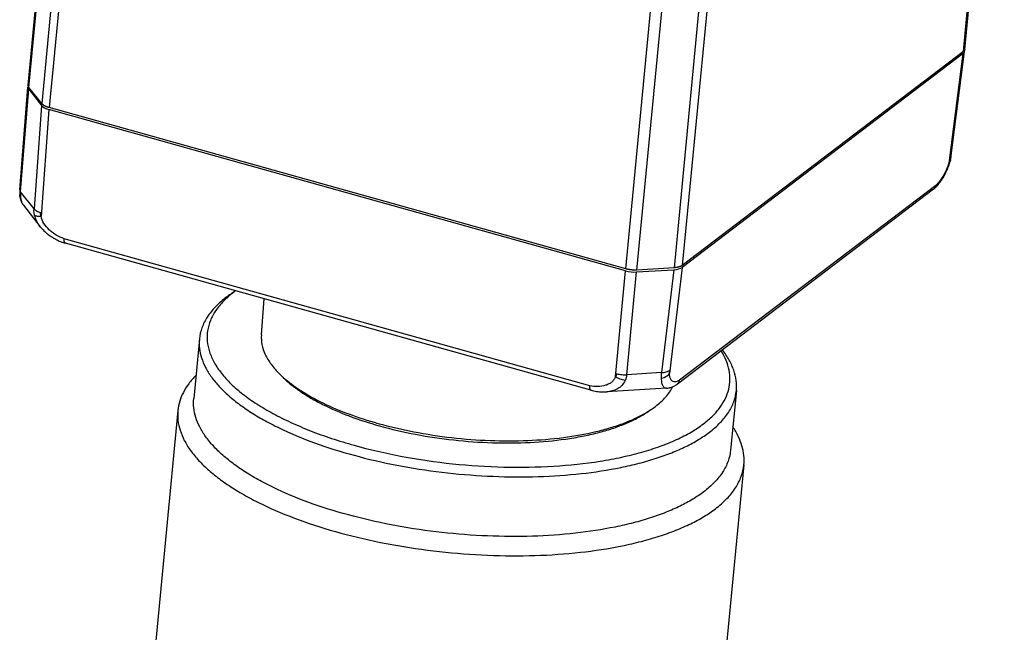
# Model space of a CAD drawing. Header units: millimetres. Extents: x 72 to 394, y 60 to 262.
# Tile 32 of 36: x 356 to 370, y 215 to 223. Entities that reach past the tile are written whole.
import ezdxf

# ---------------------------------------------------------------- set-up
doc = ezdxf.new("R2010")
doc.units = ezdxf.units.MM
doc.header["$LTSCALE"] = 23.1
doc.layers.add('00_COMPONENTS', color=7, linetype='CONTINUOUS')
doc.layers.add('17', color=7, linetype='CONTINUOUS')

msp = doc.modelspace()

# ---------------------------------------------------------------- linework, layer by layer
at = {"layer": '00_COMPONENTS', "color": 4}
for p, q in [((368.991, 222.683), (369.532, 228.321)), ((356.171, 222.193), (356.713, 227.83)), ((356.888, 227.607), (356.347, 221.97)), ((356.989, 227.552), (356.448, 221.915)), ((364.359, 219.7), (364.9, 225.338)), ((364.511, 219.684), (365.053, 225.322)), ((365.562, 225.353), (365.021, 219.716)), ((365.677, 225.386), (365.135, 219.748)), ((368.991, 222.683), (365.135, 219.748)), ((368.8, 221.188), (368.987, 222.656)), ((368.993, 222.685), (368.991, 222.683)), ((368.994, 222.686), (368.993, 222.685)), ((368.997, 222.688), (368.994, 222.686)), ((368.999, 222.691), (368.997, 222.688)), ((368.997, 222.688), (368.997, 222.688)), ((369.002, 222.694), (368.999, 222.691)), ((368.999, 222.691), (368.999, 222.691)), ((369.003, 222.696), (369.002, 222.694)), ((369.002, 222.694), (369.002, 222.694)), ((369.004, 222.697), (369.003, 222.696)), ((369.005, 222.699), (369.004, 222.697)), ((369.006, 222.7), (369.005, 222.699)), ((369.007, 222.702), (369.006, 222.7)), ((369.008, 222.705), (369.007, 222.702)), ((369.007, 222.702), (369.007, 222.702)), ((369.009, 222.705), (369.008, 222.705)), ((369.01, 222.711), (369.009, 222.708)), ((369.009, 222.708), (369.009, 222.708)), ((369.009, 222.708), (369.009, 222.705)), ((369.011, 222.714), (369.01, 222.711)), ((369.01, 222.711), (369.01, 222.711)), ((369.01, 222.711), (369.01, 222.711)), ((369.011, 222.714), (369.011, 222.714)), ((356.16, 222.221), (356.16, 222.223)), ((356.16, 222.22), (356.16, 222.221)), ((356.16, 222.221), (356.16, 222.221)), ((356.16, 222.218), (356.16, 222.22)), ((356.16, 222.217), (356.16, 222.218)), ((356.16, 222.215), (356.16, 222.217)), ((356.161, 222.214), (356.16, 222.215)), ((356.161, 222.212), (356.161, 222.214)), ((356.161, 222.211), (356.161, 222.212)), ((356.162, 222.209), (356.161, 222.211)), ((356.162, 222.208), (356.162, 222.209)), ((356.163, 222.205), (356.162, 222.208)), ((356.057, 220.757), (356.169, 222.166)), ((356.165, 222.202), (356.163, 222.205)), ((356.163, 222.205), (356.163, 222.205)), ((356.166, 222.199), (356.165, 222.202)), ((356.165, 222.202), (356.165, 222.202)), ((356.167, 222.199), (356.166, 222.199)), ((356.168, 222.196), (356.167, 222.199)), ((356.169, 222.196), (356.168, 222.196)), ((356.171, 222.193), (356.169, 222.196)), ((356.347, 221.97), (356.171, 222.193)), ((356.345, 221.943), (356.241, 220.524)), ((356.446, 221.888), (356.338, 220.424)), ((364.359, 219.7), (356.448, 221.915)), ((356.241, 220.524), (356.057, 220.757)), ((368.611, 220.846), (365.096, 218.171)), ((363.865, 218.095), (356.654, 220.114)), ((364.217, 218.219), (364.356, 219.674)), ((364.374, 218.247), (364.508, 219.658)), ((365.021, 219.716), (364.511, 219.684)), ((365.018, 219.689), (364.851, 218.277)), ((365.132, 219.721), (364.96, 218.264)), ((364.851, 218.277), (364.374, 218.247))]:
    msp.add_line(p, q, dxfattribs=at)
at = {"layer": '00_COMPONENTS', "color": 7}
for p, q in [((369.011, 222.714), (369.552, 228.352)), ((356.16, 222.223), (356.702, 227.861)), ((368.987, 222.656), (365.132, 219.721)), ((368.825, 221.258), (369.007, 222.686)), ((356.046, 220.784), (356.158, 222.196)), ((356.169, 222.166), (356.345, 221.943)), ((364.356, 219.674), (356.446, 221.888)), ((368.794, 221.127), (368.798, 221.137)), ((368.798, 221.137), (368.801, 221.147)), ((368.801, 221.147), (368.804, 221.157)), ((368.804, 221.157), (368.807, 221.167)), ((368.807, 221.167), (368.81, 221.176)), ((368.81, 221.176), (368.812, 221.186)), ((368.812, 221.186), (368.814, 221.193)), ((368.814, 221.193), (368.815, 221.199)), ((368.814, 221.193), (368.814, 221.193)), ((368.815, 221.199), (368.817, 221.209)), ((368.817, 221.209), (368.819, 221.218)), ((368.819, 221.218), (368.82, 221.226)), ((368.82, 221.226), (368.822, 221.235)), ((368.822, 221.235), (368.823, 221.243)), ((368.823, 221.243), (368.824, 221.251)), ((368.824, 221.251), (368.825, 221.258)), ((368.735, 220.99), (368.74, 221.001)), ((368.74, 221.001), (368.746, 221.012)), ((368.746, 221.012), (368.751, 221.022)), ((368.751, 221.022), (368.756, 221.033)), ((368.756, 221.033), (368.761, 221.044)), ((368.761, 221.044), (368.766, 221.054)), ((368.766, 221.054), (368.771, 221.065)), ((368.771, 221.065), (368.775, 221.075)), ((368.775, 221.075), (368.779, 221.086)), ((368.779, 221.086), (368.783, 221.096)), ((368.783, 221.096), (368.787, 221.106)), ((368.787, 221.106), (368.791, 221.117)), ((368.791, 221.117), (368.794, 221.127)), ((368.639, 220.85), (368.648, 220.861)), ((368.648, 220.861), (368.656, 220.871)), ((368.656, 220.871), (368.665, 220.881)), ((368.665, 220.881), (368.673, 220.892)), ((368.673, 220.892), (368.68, 220.903)), ((368.68, 220.903), (368.688, 220.914)), ((368.688, 220.914), (368.695, 220.924)), ((368.695, 220.924), (368.702, 220.935)), ((368.702, 220.935), (368.709, 220.946)), ((368.709, 220.946), (368.716, 220.957)), ((368.716, 220.957), (368.722, 220.968)), ((368.722, 220.968), (368.729, 220.979)), ((368.729, 220.979), (368.735, 220.99)), ((356.045, 220.759), (356.044, 220.751)), ((356.044, 220.751), (356.044, 220.742)), ((356.044, 220.742), (356.044, 220.733)), ((356.044, 220.733), (356.045, 220.724)), ((356.046, 220.784), (356.045, 220.776)), ((356.045, 220.776), (356.045, 220.768)), ((356.045, 220.768), (356.045, 220.759)), ((356.045, 220.724), (356.045, 220.717)), ((368.581, 220.793), (365.067, 218.118)), ((368.584, 220.796), (368.593, 220.803)), ((368.593, 220.803), (368.602, 220.812)), ((368.602, 220.812), (368.612, 220.821)), ((368.612, 220.821), (368.621, 220.831)), ((368.621, 220.831), (368.63, 220.84)), ((368.63, 220.84), (368.639, 220.85)), ((356.045, 220.714), (356.045, 220.717)), ((356.045, 220.714), (356.046, 220.707)), ((356.046, 220.707), (356.047, 220.697)), ((356.047, 220.697), (356.048, 220.688)), ((356.048, 220.688), (356.05, 220.678)), ((356.05, 220.678), (356.052, 220.668)), ((356.052, 220.668), (356.054, 220.659)), ((356.054, 220.659), (356.057, 220.65)), ((356.057, 220.65), (356.06, 220.641)), ((356.06, 220.641), (356.063, 220.632)), ((356.063, 220.632), (356.066, 220.624)), ((356.066, 220.624), (356.07, 220.616)), ((356.07, 220.616), (356.073, 220.608)), ((356.073, 220.608), (356.077, 220.601)), ((356.077, 220.601), (356.081, 220.594)), ((356.081, 220.594), (356.086, 220.587)), ((356.086, 220.587), (356.09, 220.581)), ((356.09, 220.581), (356.095, 220.575)), ((356.095, 220.575), (356.327, 220.28)), ((356.326, 220.28), (356.336, 220.269)), ((356.336, 220.269), (356.345, 220.258)), ((356.345, 220.258), (356.355, 220.247)), ((356.355, 220.247), (356.365, 220.236)), ((356.365, 220.236), (356.376, 220.225)), ((356.376, 220.225), (356.387, 220.214)), ((356.387, 220.214), (356.399, 220.204)), ((356.399, 220.204), (356.411, 220.193)), ((356.411, 220.193), (356.424, 220.183)), ((356.424, 220.183), (356.437, 220.173)), ((356.437, 220.173), (356.45, 220.163)), ((356.45, 220.163), (356.464, 220.153)), ((356.464, 220.153), (356.478, 220.143)), ((356.478, 220.143), (356.493, 220.134)), ((356.493, 220.134), (356.508, 220.124)), ((356.508, 220.124), (356.523, 220.116)), ((356.523, 220.116), (356.539, 220.107)), ((356.539, 220.107), (356.555, 220.099)), ((356.555, 220.099), (356.571, 220.091)), ((356.571, 220.091), (356.588, 220.083)), ((356.588, 220.083), (356.605, 220.076)), ((356.605, 220.076), (356.622, 220.069)), ((356.622, 220.069), (356.639, 220.063)), ((356.639, 220.063), (356.656, 220.057)), ((356.656, 220.057), (356.671, 220.052)), ((363.882, 218.034), (356.671, 220.052)), ((356.671, 220.052), (356.671, 220.052)), ((364.508, 219.658), (365.018, 219.689)), ((359.36, 218.794), (359.398, 219.289)), ((359.658, 218.21), (359.609, 218.258)), ((359.658, 218.212), (359.659, 218.211)), ((359.658, 218.212), (359.659, 218.211)), ((363.883, 218.034), (363.882, 218.034)), ((363.883, 218.034), (363.9, 218.029)), ((363.9, 218.029), (363.92, 218.025)), ((363.92, 218.025), (363.939, 218.021)), ((363.939, 218.021), (363.959, 218.018)), ((364.919, 218.062), (364.099, 218.012)), ((364.919, 218.062), (364.929, 218.063)), ((364.929, 218.063), (364.938, 218.064)), ((364.938, 218.064), (364.948, 218.066)), ((364.948, 218.066), (364.958, 218.068)), ((364.958, 218.068), (364.968, 218.071)), ((364.968, 218.071), (364.978, 218.073)), ((364.978, 218.073), (364.988, 218.077)), ((364.988, 218.077), (364.999, 218.081)), ((364.999, 218.081), (365.009, 218.085)), ((365.009, 218.085), (365.02, 218.09)), ((365.02, 218.09), (365.031, 218.096)), ((365.031, 218.096), (365.042, 218.102)), ((365.042, 218.102), (365.054, 218.109)), ((365.054, 218.109), (365.064, 218.116)), ((363.959, 218.018), (363.979, 218.016)), ((363.979, 218.016), (363.999, 218.014)), ((363.999, 218.014), (364.018, 218.012)), ((364.018, 218.012), (364.037, 218.011)), ((364.037, 218.011), (364.056, 218.011)), ((364.056, 218.011), (364.075, 218.011)), ((364.075, 218.011), (364.093, 218.012)), ((364.093, 218.012), (364.099, 218.012)), ((364.648, 217.73), (364.705, 217.768))]:
    msp.add_line(p, q, dxfattribs=at)
at = {"layer": '00_COMPONENTS', "color": 4}
for centre, radius, start, end in [((368.768, 221.284), 0.0636, 311.5433, 312.9124), ((356.432, 220.806), 0.349, 252.8459, 253.2448), ((364.906, 218.386), 0.0973, 302.6435, 303.5782), ((364.333, 218.646), 0.398, 255.4319, 255.843)]:
    msp.add_arc(centre, radius, start, end, dxfattribs=at)
at = {"layer": '00_COMPONENTS', "color": 7}
for centre, radius, start, end in [((368.538, 220.85), 0.0711, 307.1731, 310.1554), ((356.675, 220.065), 0.0138, 251.648, 253.1787), ((360.6, 219.258), 1.408, 225.2482, 227.9931), ((363.886, 218.047), 0.0138, 251.6837, 254.606), ((365.023, 218.176), 0.0725, 304.207, 307.1703), ((363.907, 218.964), 1.437, 301.0263, 303.7468), ((364.004, 218.817), 1.262, 303.7683, 307.2175)]:
    msp.add_arc(centre, radius, start, end, dxfattribs=at)
for centre, ratio, start_param, end_param in [((368.808, 222.706), 0.406756, -0.41427, 0.15656), ((356.357, 222.177), 0.407108, 2.981789, 3.512556), ((356.533, 221.954), 0.406912, -2.770757, -1.985642), ((364.443, 219.74), 0.407083, -1.985091, -1.199976), ((364.953, 219.771), 0.406926, -1.1994, -0.414286)]:
    msp.add_ellipse(centre, major_axis=(0.199, -0.019), ratio=ratio, start_param=start_param, end_param=end_param, dxfattribs=at)
for points, knots in [([(369.011, 222.714), (369.01, 222.708), (369.005, 222.696), (368.996, 222.687), (368.991, 222.683)], [0, 0, 0, 0, 0.458383, 1, 1, 1, 1]), ([(356.171, 222.193), (356.167, 222.197), (356.161, 222.207), (356.16, 222.218), (356.16, 222.223)], [0, 0, 0, 0, 0.534932, 1, 1, 1, 1]), ([(356.448, 221.915), (356.426, 221.921), (356.397, 221.932), (356.364, 221.952), (356.351, 221.964), (356.347, 221.97)], [0, 0, 0, 0, 0.57071, 0.804827, 1, 1, 1, 1]), ([(368.814, 221.193), (368.813, 221.191), (368.81, 221.189), (368.805, 221.188), (368.802, 221.188), (368.8, 221.188)], [0, 0, 0, 0, 0.329985, 0.61352, 1, 1, 1, 1]), ([(368.584, 220.796), (368.591, 220.801), (368.603, 220.817), (368.609, 220.836), (368.611, 220.846)], [0, 0, 0, 0, 0.450978, 1, 1, 1, 1]), ([(356.056, 220.678), (356.055, 220.681), (356.049, 220.692), (356.046, 220.705), (356.045, 220.714)], [0, 0, 0, 0, 0.264495, 1, 1, 1, 1]), ([(356.249, 220.437), (356.253, 220.434), (356.264, 220.429), (356.284, 220.425), (356.31, 220.423), (356.328, 220.424), (356.338, 220.424)], [0, 0, 0, 0, 0.172252, 0.39281, 0.666259, 1, 1, 1, 1]), ([(356.67, 220.052), (356.663, 220.055), (356.658, 220.066), (356.655, 220.079), (356.653, 220.093), (356.653, 220.105), (356.654, 220.114)], [0, 0, 0, 0, 0.337819, 0.462637, 0.609962, 1, 1, 1, 1]), ([(364.511, 219.684), (364.485, 219.683), (364.434, 219.684), (364.383, 219.694), (364.359, 219.7)], [0, 0, 0, 0, 0.501791, 1, 1, 1, 1]), ([(365.135, 219.748), (365.129, 219.743), (365.113, 219.735), (365.076, 219.722), (365.043, 219.717), (365.021, 219.716)], [0, 0, 0, 0, 0.197793, 0.433288, 1, 1, 1, 1]), ([(359.36, 218.794), (359.357, 218.749), (359.363, 218.656), (359.41, 218.519), (359.494, 218.383), (359.568, 218.299), (359.609, 218.258)], [0, 0, 0, 0, 0.219108, 0.452457, 0.71051, 1, 1, 1, 1]), ([(359.658, 218.21), (359.692, 218.176), (359.768, 218.108), (359.896, 218.014), (360.041, 217.923), (360.262, 217.804), (360.574, 217.67), (360.84, 217.584), (360.98, 217.545)], [0, 0, 0, 0, 0.097776, 0.203917, 0.318357, 0.440823, 0.707827, 1, 1, 1, 1]), ([(359.659, 218.211), (359.734, 218.144), (359.909, 218.015), (360.212, 217.848), (360.567, 217.699), (360.824, 217.617), (360.959, 217.579)], [0, 0, 0, 0, 0.207608, 0.445651, 0.711302, 1, 1, 1, 1]), ([(364.349, 218.17), (364.326, 218.173), (364.28, 218.185), (364.238, 218.206), (364.217, 218.219)], [0, 0, 0, 0, 0.48857, 1, 1, 1, 1]), ([(364.851, 218.201), (364.863, 218.203), (364.903, 218.216), (364.942, 218.24), (364.96, 218.264)], [0, 0, 0, 0, 0.281538, 1, 1, 1, 1]), ([(365.067, 218.118), (365.074, 218.123), (365.088, 218.139), (365.095, 218.16), (365.096, 218.171)], [0, 0, 0, 0, 0.450696, 1, 1, 1, 1]), ([(363.882, 218.034), (363.875, 218.036), (363.869, 218.047), (363.866, 218.06), (363.864, 218.075), (363.864, 218.087), (363.865, 218.095)], [0, 0, 0, 0, 0.337793, 0.46261, 0.609937, 1, 1, 1, 1]), ([(364.767, 217.812), (364.818, 217.851), (364.908, 217.932), (364.978, 218.032), (365.003, 218.082)], [0, 0, 0, 0, 0.531362, 1, 1, 1, 1]), ([(360.959, 217.579), (361.122, 217.534), (361.457, 217.456), (361.972, 217.377), (362.494, 217.338), (363.007, 217.337), (363.493, 217.377), (363.872, 217.443), (364.147, 217.517), (364.332, 217.579), (364.498, 217.649), (364.6, 217.703), (364.648, 217.732)], [0, 0, 0, 0, 0.134384, 0.273664, 0.413891, 0.551064, 0.681345, 0.801278, 0.856476, 0.908107, 0.955979, 1, 1, 1, 1]), ([(360.98, 217.545), (361.143, 217.499), (361.481, 217.421), (361.999, 217.344), (362.525, 217.307), (363.039, 217.31), (363.45, 217.348), (363.759, 217.4), (363.972, 217.447), (364.168, 217.504), (364.347, 217.57), (364.507, 217.644), (364.604, 217.701), (364.648, 217.73)], [0, 0, 0, 0, 0.135694, 0.276353, 0.417766, 0.555677, 0.686028, 0.747234, 0.80525, 0.859744, 0.910459, 0.957228, 1, 1, 1, 1])]:
    msp.add_open_spline(points, degree=3, knots=knots, dxfattribs=at)
at = {"layer": '00_COMPONENTS', "color": 4}
for points, knots in [([(356.448, 221.915), (356.445, 221.916), (356.439, 221.917), (356.433, 221.919), (356.429, 221.921), (356.427, 221.921), (356.426, 221.922), (356.424, 221.922), (356.422, 221.923), (356.419, 221.924), (356.415, 221.926), (356.411, 221.927), (356.408, 221.929), (356.406, 221.929), (356.405, 221.93), (356.404, 221.93), (356.403, 221.931), (356.401, 221.931), (356.398, 221.933), (356.394, 221.935), (356.39, 221.937), (356.388, 221.938), (356.387, 221.938), (356.386, 221.939), (356.385, 221.939), (356.384, 221.94), (356.382, 221.941), (356.38, 221.943), (356.377, 221.944), (356.374, 221.946), (356.372, 221.947), (356.371, 221.948), (356.37, 221.948), (356.37, 221.949), (356.369, 221.949), (356.369, 221.95), (356.368, 221.95), (356.366, 221.952), (356.363, 221.954), (356.361, 221.956), (356.359, 221.957), (356.358, 221.958), (356.357, 221.959), (356.357, 221.959), (356.356, 221.96), (356.355, 221.961), (356.354, 221.962), (356.352, 221.964), (356.35, 221.966), (356.348, 221.968), (356.347, 221.97)], [0, 0, 0, 0, 0.0625, 0.125, 0.140625, 0.15625, 0.164062, 0.171875, 0.1875, 0.21875, 0.25, 0.28125, 0.3125, 0.320312, 0.328125, 0.335938, 0.34375, 0.359375, 0.375, 0.4375, 0.46875, 0.484375, 0.492188, 0.5, 0.507812, 0.515625, 0.53125, 0.5625, 0.59375, 0.625, 0.640625, 0.65625, 0.664062, 0.667969, 0.671875, 0.679688, 0.6875, 0.71875, 0.75, 0.78125, 0.8125, 0.820312, 0.828125, 0.835938, 0.84375, 0.859375, 0.875, 0.90625, 0.9375, 1, 1, 1, 1]), ([(368.812, 221.238), (368.815, 221.241), (368.822, 221.249), (368.825, 221.258), (368.825, 221.262)], [0, 0, 0, 0, 0.528356, 1, 1, 1, 1]), ([(368.8, 221.188), (368.792, 221.154), (368.77, 221.086), (368.725, 220.992), (368.672, 220.911), (368.631, 220.865), (368.611, 220.846)], [0, 0, 0, 0, 0.265752, 0.540385, 0.789161, 1, 1, 1, 1]), ([(368.811, 221.237), (368.81, 221.233), (368.808, 221.216), (368.804, 221.2), (368.8, 221.188)], [0, 0, 0, 0, 0.226375, 1, 1, 1, 1]), ([(356.046, 220.789), (356.046, 220.784), (356.048, 220.772), (356.053, 220.762), (356.057, 220.757)], [0, 0, 0, 0, 0.470803, 1, 1, 1, 1]), ([(356.057, 220.757), (356.056, 220.743), (356.055, 220.716), (356.055, 220.69), (356.056, 220.678)], [0, 0, 0, 0, 0.549717, 1, 1, 1, 1]), ([(356.056, 220.678), (356.058, 220.667), (356.064, 220.631), (356.079, 220.595), (356.095, 220.574)], [0, 0, 0, 0, 0.299084, 1, 1, 1, 1]), ([(356.249, 220.437), (356.247, 220.444), (356.241, 220.473), (356.239, 220.502), (356.241, 220.524)], [0, 0, 0, 0, 0.245704, 1, 1, 1, 1]), ([(356.241, 220.524), (356.245, 220.519), (356.256, 220.508), (356.284, 220.489), (356.31, 220.479), (356.329, 220.473)], [0, 0, 0, 0, 0.199614, 0.434198, 1, 1, 1, 1]), ([(356.338, 220.424), (356.337, 220.429), (356.332, 220.444), (356.33, 220.46), (356.331, 220.472)], [0, 0, 0, 0, 0.275666, 1, 1, 1, 1]), ([(356.326, 220.28), (356.308, 220.303), (356.276, 220.353), (356.255, 220.408), (356.249, 220.437)], [0, 0, 0, 0, 0.495639, 1, 1, 1, 1]), ([(356.654, 220.114), (356.616, 220.128), (356.561, 220.153), (356.494, 220.198), (356.408, 220.27), (356.349, 220.353), (356.338, 220.424)], [0, 0, 0, 0, 0.262296, 0.394943, 0.52711, 1, 1, 1, 1]), ([(364.511, 219.684), (364.508, 219.684), (364.502, 219.684), (364.495, 219.684), (364.49, 219.684), (364.488, 219.684), (364.486, 219.684), (364.485, 219.684), (364.482, 219.684), (364.478, 219.684), (364.473, 219.684), (364.468, 219.684), (364.464, 219.684), (364.461, 219.684), (364.458, 219.684), (364.456, 219.685), (364.451, 219.685), (364.445, 219.685), (364.44, 219.686), (364.437, 219.686), (364.434, 219.686), (364.432, 219.687), (364.428, 219.687), (364.423, 219.688), (364.417, 219.689), (364.412, 219.689), (364.41, 219.689), (364.408, 219.69), (364.407, 219.69), (364.404, 219.69), (364.4, 219.691), (364.396, 219.692), (364.391, 219.693), (364.387, 219.694), (364.384, 219.694), (364.382, 219.695), (364.379, 219.695), (364.375, 219.696), (364.368, 219.698), (364.362, 219.7), (364.359, 219.7)], [0, 0, 0, 0, 0.0625, 0.125, 0.140625, 0.15625, 0.164062, 0.171875, 0.1875, 0.21875, 0.25, 0.28125, 0.3125, 0.328125, 0.34375, 0.359375, 0.375, 0.4375, 0.46875, 0.484375, 0.5, 0.515625, 0.53125, 0.5625, 0.625, 0.640625, 0.65625, 0.664062, 0.671875, 0.6875, 0.71875, 0.75, 0.78125, 0.8125, 0.828125, 0.84375, 0.859375, 0.875, 0.9375, 1, 1, 1, 1]), ([(365.135, 219.748), (365.133, 219.747), (365.131, 219.745), (365.128, 219.743), (365.126, 219.742), (365.124, 219.741), (365.123, 219.741), (365.123, 219.74), (365.122, 219.74), (365.122, 219.74), (365.121, 219.739), (365.119, 219.739), (365.117, 219.738), (365.114, 219.736), (365.111, 219.735), (365.109, 219.734), (365.107, 219.733), (365.106, 219.732), (365.105, 219.732), (365.103, 219.732), (365.101, 219.731), (365.098, 219.73), (365.095, 219.729), (365.092, 219.728), (365.09, 219.727), (365.089, 219.727), (365.088, 219.726), (365.087, 219.726), (365.086, 219.726), (365.084, 219.725), (365.08, 219.725), (365.076, 219.724), (365.073, 219.723), (365.071, 219.722), (365.069, 219.722), (365.068, 219.722), (365.066, 219.721), (365.064, 219.721), (365.06, 219.72), (365.056, 219.72), (365.052, 219.719), (365.049, 219.719), (365.046, 219.718), (365.045, 219.718), (365.043, 219.718), (365.041, 219.718), (365.038, 219.717), (365.034, 219.717), (365.028, 219.716), (365.024, 219.716), (365.021, 219.716)], [0, 0, 0, 0, 0.0625, 0.09375, 0.125, 0.140625, 0.15625, 0.164062, 0.167969, 0.171875, 0.179688, 0.1875, 0.21875, 0.25, 0.28125, 0.3125, 0.328125, 0.335938, 0.34375, 0.359375, 0.375, 0.40625, 0.4375, 0.46875, 0.484375, 0.492188, 0.5, 0.507812, 0.515625, 0.53125, 0.5625, 0.59375, 0.625, 0.640625, 0.65625, 0.664062, 0.671875, 0.6875, 0.71875, 0.75, 0.78125, 0.8125, 0.828125, 0.835938, 0.84375, 0.859375, 0.875, 0.90625, 0.9375, 1, 1, 1, 1]), ([(364.851, 218.277), (364.872, 218.278), (364.901, 218.281), (364.937, 218.293), (364.952, 218.3), (364.958, 218.304)], [0, 0, 0, 0, 0.556552, 0.794301, 1, 1, 1, 1]), ([(364.96, 218.264), (364.959, 218.271), (364.958, 218.285), (364.959, 218.298), (364.96, 218.305)], [0, 0, 0, 0, 0.487474, 1, 1, 1, 1]), ([(364.217, 218.219), (364.212, 218.205), (364.199, 218.179), (364.168, 218.145), (364.128, 218.119), (364.065, 218.093), (363.975, 218.081), (363.902, 218.088), (363.865, 218.095)], [0, 0, 0, 0, 0.107111, 0.219091, 0.336757, 0.460126, 0.721611, 1, 1, 1, 1]), ([(364.349, 218.17), (364.339, 218.144), (364.309, 218.097), (364.246, 218.049), (364.174, 218.021), (364.124, 218.014), (364.099, 218.012)], [0, 0, 0, 0, 0.268959, 0.516872, 0.757942, 1, 1, 1, 1]), ([(364.232, 218.26), (364.232, 218.253), (364.228, 218.239), (364.221, 218.225), (364.217, 218.219)], [0, 0, 0, 0, 0.485731, 1, 1, 1, 1]), ([(364.235, 218.26), (364.258, 218.254), (364.304, 218.247), (364.351, 218.246), (364.374, 218.247)], [0, 0, 0, 0, 0.501098, 1, 1, 1, 1]), ([(364.374, 218.247), (364.372, 218.233), (364.367, 218.207), (364.356, 218.181), (364.349, 218.17)], [0, 0, 0, 0, 0.517681, 1, 1, 1, 1]), ([(364.851, 218.201), (364.851, 218.206), (364.848, 218.231), (364.849, 218.257), (364.851, 218.277)], [0, 0, 0, 0, 0.220174, 1, 1, 1, 1]), ([(364.917, 218.062), (364.912, 218.062), (364.903, 218.062), (364.89, 218.067), (364.879, 218.077), (364.869, 218.091), (364.861, 218.11), (364.855, 218.135), (364.852, 218.166), (364.851, 218.188), (364.851, 218.201)], [0, 0, 0, 0, 0.078287, 0.155584, 0.238922, 0.336238, 0.455124, 0.602185, 0.78289, 1, 1, 1, 1]), ([(365.096, 218.171), (365.088, 218.166), (365.071, 218.157), (365.046, 218.15), (365.022, 218.149), (365, 218.157), (364.982, 218.173), (364.969, 218.198), (364.961, 218.229), (364.96, 218.252), (364.96, 218.264)], [0, 0, 0, 0, 0.134465, 0.252363, 0.35735, 0.456717, 0.56173, 0.684081, 0.830571, 1, 1, 1, 1])]:
    msp.add_open_spline(points, degree=3, knots=knots, dxfattribs=at)
at = {"layer": '17', "color": 7}
for p, q in [((359.005, 219.399), (358.96, 219.369)), ((358.51, 218.738), (358.431, 217.92)), ((365.876, 218.031), (365.797, 217.212)), ((358.215, 217.757), (357.787, 213.302)), ((365.979, 217.011), (365.551, 212.556))]:
    msp.add_line(p, q, dxfattribs=at)
msp.add_arc((359.89, 218.179), 1.507, 125.9371, 127.2719, dxfattribs=at)
for points, knots in [([(358.978, 219.378), (358.929, 219.34), (358.84, 219.264), (358.732, 219.134), (358.656, 218.996), (358.616, 218.853), (358.612, 218.705), (358.644, 218.556), (358.711, 218.407), (358.811, 218.26), (358.944, 218.116), (359.107, 217.975), (359.3, 217.839), (359.521, 217.71), (359.766, 217.588), (360.036, 217.474), (360.326, 217.369), (360.743, 217.243), (361.296, 217.115), (361.984, 217.016), (362.679, 216.97), (363.357, 216.981), (363.897, 217.037), (364.299, 217.112), (364.574, 217.179), (364.825, 217.259), (365.052, 217.351), (365.252, 217.453), (365.371, 217.532), (365.425, 217.573)], [0, 0, 0, 0, 0.022178, 0.042288, 0.060781, 0.078299, 0.095632, 0.113604, 0.132931, 0.154151, 0.177607, 0.20348, 0.231825, 0.262599, 0.295686, 0.330912, 0.368057, 0.406867, 0.488298, 0.572721, 0.657445, 0.739764, 0.817113, 0.853218, 0.887276, 0.919091, 0.948521, 0.975488, 1, 1, 1, 1]), ([(358.88, 219.312), (358.827, 219.272), (358.731, 219.188), (358.616, 219.047), (358.539, 218.896), (358.515, 218.79), (358.51, 218.738)], [0, 0, 0, 0, 0.284247, 0.540742, 0.776143, 1, 1, 1, 1]), ([(358.96, 219.369), (358.953, 219.364), (358.926, 219.346), (358.899, 219.327), (358.88, 219.312)], [0, 0, 0, 0, 0.254535, 1, 1, 1, 1]), ([(358.51, 218.738), (358.506, 218.696), (358.507, 218.607), (358.536, 218.475), (358.592, 218.342), (358.673, 218.211), (358.781, 218.081), (358.912, 217.954), (359.068, 217.83), (359.246, 217.71), (359.444, 217.595), (359.744, 217.445), (360.162, 217.277), (360.71, 217.112), (361.299, 216.982), (361.914, 216.892), (362.537, 216.845), (363.15, 216.841), (363.735, 216.88), (364.197, 216.95), (364.538, 217.028), (364.772, 217.096), (364.986, 217.172), (365.181, 217.257), (365.354, 217.35), (365.458, 217.421), (365.506, 217.457)], [0, 0, 0, 0, 0.016438, 0.033458, 0.05157, 0.071173, 0.092543, 0.115848, 0.141168, 0.168516, 0.197846, 0.229072, 0.296669, 0.370032, 0.447546, 0.527399, 0.607671, 0.686426, 0.761791, 0.832056, 0.86482, 0.895792, 0.924855, 0.951926, 0.976967, 1, 1, 1, 1]), ([(365.425, 217.573), (365.47, 217.607), (365.552, 217.677), (365.654, 217.794), (365.729, 217.917), (365.775, 218.045), (365.793, 218.177), (365.78, 218.312), (365.739, 218.447), (365.694, 218.533), (365.668, 218.575)], [0, 0, 0, 0, 0.146214, 0.279915, 0.403388, 0.519878, 0.633464, 0.74863, 0.869635, 1, 1, 1, 1]), ([(365.876, 218.031), (365.88, 218.076), (365.879, 218.171), (365.844, 218.313), (365.779, 218.455), (365.719, 218.544), (365.685, 218.588)], [0, 0, 0, 0, 0.228689, 0.466611, 0.72172, 1, 1, 1, 1]), ([(358.462, 218.237), (358.426, 218.202), (358.362, 218.129), (358.287, 218.009), (358.236, 217.885), (358.219, 217.8), (358.215, 217.757)], [0, 0, 0, 0, 0.273141, 0.527152, 0.767256, 1, 1, 1, 1]), ([(365.506, 217.457), (365.559, 217.497), (365.655, 217.581), (365.77, 217.722), (365.847, 217.872), (365.871, 217.978), (365.876, 218.031)], [0, 0, 0, 0, 0.284247, 0.540742, 0.776143, 1, 1, 1, 1]), ([(365.428, 216.639), (365.38, 216.602), (365.275, 216.532), (365.102, 216.439), (364.908, 216.354), (364.693, 216.277), (364.46, 216.21), (364.118, 216.132), (363.657, 216.062), (363.071, 216.022), (362.458, 216.026), (361.835, 216.074), (361.22, 216.164), (360.631, 216.293), (360.084, 216.459), (359.665, 216.626), (359.366, 216.776), (359.167, 216.891), (358.989, 217.011), (358.834, 217.136), (358.702, 217.263), (358.595, 217.393), (358.513, 217.524), (358.457, 217.657), (358.428, 217.789), (358.427, 217.877), (358.431, 217.92)], [0, 0, 0, 0, 0.023033, 0.048074, 0.075145, 0.104208, 0.13518, 0.167944, 0.238209, 0.313574, 0.392329, 0.472601, 0.552454, 0.629968, 0.703331, 0.770928, 0.802154, 0.831484, 0.858832, 0.884152, 0.907457, 0.928827, 0.94843, 0.966542, 0.983562, 1, 1, 1, 1]), ([(358.215, 217.757), (358.21, 217.712), (358.211, 217.619), (358.242, 217.48), (358.301, 217.34), (358.387, 217.201), (358.5, 217.065), (358.639, 216.93), (358.803, 216.8), (358.99, 216.673), (359.2, 216.552), (359.516, 216.394), (359.957, 216.217), (360.533, 216.043), (361.155, 215.906), (361.803, 215.812), (362.459, 215.761), (363.105, 215.757), (363.723, 215.799), (364.209, 215.872), (364.569, 215.955), (364.815, 216.026), (365.041, 216.106), (365.246, 216.196), (365.428, 216.294), (365.539, 216.368), (365.589, 216.407)], [0, 0, 0, 0, 0.016438, 0.033458, 0.05157, 0.071173, 0.092543, 0.115848, 0.141168, 0.168516, 0.197846, 0.229072, 0.296669, 0.370032, 0.447546, 0.527399, 0.607671, 0.686426, 0.761791, 0.832056, 0.86482, 0.895792, 0.924855, 0.951926, 0.976967, 1, 1, 1, 1]), ([(365.979, 217.011), (365.983, 217.054), (365.983, 217.141), (365.956, 217.272), (365.905, 217.404), (365.856, 217.488), (365.828, 217.53)], [0, 0, 0, 0, 0.23274, 0.472843, 0.726854, 1, 1, 1, 1]), ([(365.797, 217.212), (365.792, 217.16), (365.768, 217.054), (365.691, 216.904), (365.576, 216.762), (365.48, 216.679), (365.428, 216.639)], [0, 0, 0, 0, 0.223857, 0.459258, 0.715753, 1, 1, 1, 1]), ([(365.589, 216.407), (365.645, 216.449), (365.746, 216.537), (365.867, 216.686), (365.948, 216.845), (365.974, 216.956), (365.979, 217.011)], [0, 0, 0, 0, 0.284247, 0.540742, 0.776143, 1, 1, 1, 1])]:
    msp.add_open_spline(points, degree=3, knots=knots, dxfattribs=at)

doc.saveas('drawing.dxf')
